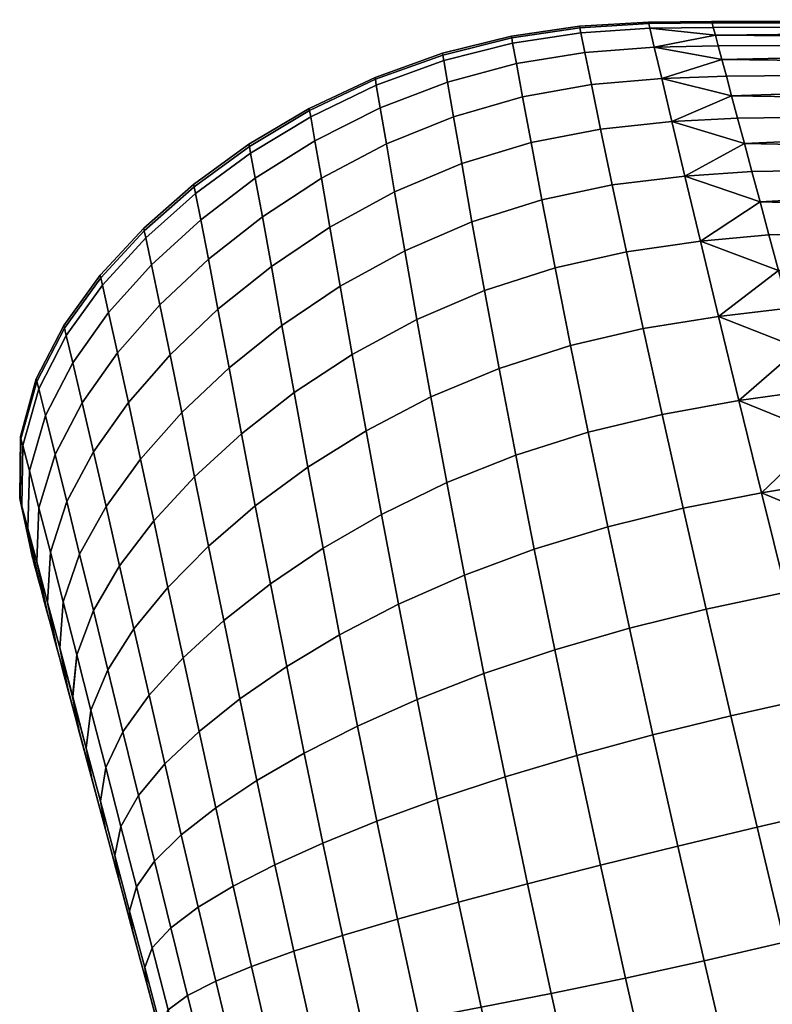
# Model space of a CAD drawing. Extents: x -120 to 2831, y -92 to 75.
# Tile 19 of 256: x 18 to 31, y -48 to -30. Entities that reach past the tile are written whole.
import ezdxf

# ---------------------------------------------------------------- set-up
doc = ezdxf.new("R2010")
doc.units = 0
doc.layers.add('GLASS', color=18, linetype='CONTINUOUS')

msp = doc.modelspace()

# ---------------------------------------------------------------- meshes
at = {"layer": 'GLASS'}
mesh = msp.add_polyface(dxfattribs=at)
corners = [(46.412, -30.836, 16.309), (46.444, -31.547, 14.218), (45, -31.58, 14.218), (45, -30.869, 16.309), (46.376, -30.06, 20.478), (46.389, -30.344, 18.406), (45, -30.376, 18.406), (45, -30.091, 20.478), (46.376, -30.06, 24.522), (46.372, -29.969, 22.5), (45, -30, 22.5), (45, -30.091, 24.522), (46.412, -30.836, 28.691), (46.389, -30.344, 26.594), (45, -30.376, 26.594), (45, -30.869, 28.691), (46.444, -31.547, 30.782), (45, -31.58, 30.782), (45, -38.318, 5.032), (32.167, -37.534, 5.699), (45, -36.59, 6.59), (31.745, -35.96, 7.247), (45, -35.032, 8.318), (45, -33.668, 10.188), (31.03, -33.291, 10.784), (45, -32.514, 12.166), (30.745, -32.226, 12.742), (45, -31.58, 14.218), (31.365, -34.54, 8.946), (45, -30.869, 16.309), (30.335, -30.697, 16.942), (45, -30.376, 18.406), (30.216, -30.252, 19.141), (45, -30.091, 20.478), (45, -30, 22.5), (30.156, -30.028, 23.624), (45, -30.091, 24.522), (30.216, -30.252, 25.859), (45, -30.376, 26.594), (30.156, -30.028, 21.377), (45, -30.869, 28.691), (30.512, -31.358, 30.198), (45, -31.58, 30.782), (30.745, -32.226, 32.258), (45, -32.514, 32.834), (45, -33.668, 34.812), (31.365, -34.54, 36.054), (45, -35.032, 36.682), (31.745, -35.96, 37.754), (45, -36.59, 38.41), (31.03, -33.291, 34.216), (30.335, -30.697, 28.058), (30.512, -31.358, 14.802), (31.951, -36.728, 6.453), (31.55, -35.23, 36.922), (31.55, -35.23, 8.078), (31.192, -33.893, 35.151), (31.192, -33.893, 9.849), (31.951, -36.728, 38.547), (30.268, -30.447, 18.036), (30.178, -30.112, 20.256), (30.148, -30, 22.5), (30.417, -31.001, 29.137), (30.178, -30.112, 24.744), (32.167, -37.534, 39.301)]
mesh.append_faces([[corners[k] for k in face] for face in [(0, 1, 2, 3), (4, 5, 6, 7), (5, 0, 3, 6), (8, 9, 10, 11), (12, 13, 14, 15), (13, 8, 11, 14), (16, 12, 15, 17), (9, 4, 7, 10), (18, 19, 20, 20), (20, 21, 22, 22), (23, 24, 25, 25), (25, 26, 27, 27), (28, 23, 22, 22), (29, 30, 31, 31), (31, 32, 33, 33), (34, 35, 36, 36), (36, 37, 38, 38), (39, 34, 33, 33), (40, 41, 42, 42), (42, 43, 44, 44), (45, 46, 47, 47), (47, 48, 49, 49), (50, 45, 44, 44), (51, 40, 38, 38), (52, 29, 27, 27), (53, 21, 20, 20), (53, 20, 19, 19), (54, 48, 47, 47), (28, 22, 55, 55), (54, 47, 46, 46), (56, 46, 45, 45), (23, 28, 57, 57), (55, 22, 21, 21), (48, 58, 49, 49), (30, 59, 31, 31), (59, 32, 31, 31), (32, 60, 33, 33), (39, 61, 34, 34), (51, 62, 40, 40), (56, 45, 50, 50), (63, 37, 36, 36), (57, 24, 23, 23), (64, 49, 58, 58)]])
mesh = msp.add_polyface(dxfattribs=at)
corners = [(27.744, -30.117, 21.348), (27.738, -30.086, 22.5), (28.996, -30.011, 22.5), (29.003, -30.039, 21.362), (26.503, -30.299, 21.34), (26.497, -30.268, 22.5), (25.246, -30.613, 21.338), (25.24, -30.579, 22.5), (27.762, -30.207, 20.2), (29.023, -30.126, 20.226), (26.52, -30.394, 20.184), (25.264, -30.713, 20.182), (27.835, -30.564, 17.928), (29.103, -30.471, 17.977), (26.588, -30.767, 17.903), (25.331, -31.106, 17.908), (27.955, -31.152, 15.71), (29.237, -31.04, 15.778), (26.701, -31.376, 15.684), (25.441, -31.739, 15.709), (28.123, -31.962, 13.57), (29.422, -31.827, 13.652), (27.955, -31.152, 29.291), (28.123, -31.962, 31.43), (29.422, -31.827, 31.349), (29.237, -31.04, 29.222), (27.835, -30.564, 27.072), (29.103, -30.471, 27.022), (26.588, -30.767, 27.097), (26.701, -31.376, 29.316), (25.331, -31.106, 27.092), (25.441, -31.739, 29.291), (27.762, -30.207, 24.8), (29.023, -30.126, 24.774), (26.52, -30.394, 24.816), (25.264, -30.713, 24.818), (27.744, -30.117, 23.652), (29.003, -30.039, 23.639), (26.503, -30.299, 23.66), (25.246, -30.613, 23.662), (27.738, -30.086, 22.5), (28.996, -30.011, 22.5), (26.497, -30.268, 22.5), (25.24, -30.579, 22.5), (30.148, -30, 22.5), (30.156, -30.028, 21.377), (30.178, -30.112, 20.256), (30.216, -30.252, 19.141), (30.268, -30.447, 18.036), (30.335, -30.697, 16.942), (30.417, -31.001, 15.863), (30.512, -31.358, 14.802), (30.335, -30.697, 28.058), (30.417, -31.001, 29.137), (30.268, -30.447, 26.964), (30.178, -30.112, 24.744), (30.216, -30.252, 25.859), (30.156, -30.028, 23.624), (30.148, -30, 22.5)]
mesh.append_faces([[corners[k] for k in face] for face in [(0, 1, 2, 3), (4, 5, 1, 0), (6, 7, 5, 4), (8, 0, 3, 9), (10, 4, 0, 8), (11, 6, 4, 10), (12, 8, 9, 13), (14, 10, 8, 12), (15, 11, 10, 14), (16, 12, 13, 17), (18, 14, 12, 16), (19, 15, 14, 18), (20, 16, 17, 21), (22, 23, 24, 25), (26, 22, 25, 27), (28, 29, 22, 26), (30, 31, 29, 28), (32, 26, 27, 33), (34, 28, 26, 32), (35, 30, 28, 34), (36, 32, 33, 37), (38, 34, 32, 36), (39, 35, 34, 38), (40, 36, 37, 41), (42, 38, 36, 40), (43, 39, 38, 42), (44, 45, 3, 2), (9, 46, 47, 47), (13, 47, 48, 48), (45, 46, 9, 3), (17, 49, 50, 50), (13, 48, 49, 49), (13, 9, 47, 47), (17, 13, 49, 49), (17, 51, 21, 21), (52, 25, 53, 53), (54, 27, 52, 52), (55, 33, 56, 56), (55, 57, 37, 33), (56, 27, 54, 54), (57, 58, 41, 37), (33, 27, 56, 56), (27, 25, 52, 52)]])
mesh = msp.add_polyface(dxfattribs=at)
corners = [(30.156, -30.028, 23.624), (45, -30, 22.5), (30.148, -30, 22.5), (45, -32.514, 12.166), (31.03, -33.291, 10.784), (30.881, -32.735, 11.749), (30.745, -32.226, 12.742), (45, -31.58, 14.218), (30.622, -31.767, 13.761), (30.512, -31.358, 14.802), (45, -30.869, 16.309), (30.417, -31.001, 15.863), (45, -30.091, 20.478), (30.178, -30.112, 20.256), (30.156, -30.028, 21.377), (30.335, -30.697, 16.942), (30.622, -31.767, 31.24), (45, -31.58, 30.782), (30.512, -31.358, 30.198), (30.745, -32.226, 32.258), (45, -30.869, 28.691), (30.417, -31.001, 29.137), (30.881, -32.735, 33.251), (45, -32.514, 32.834), (31.03, -33.291, 34.216), (30.268, -30.447, 26.964), (45, -30.376, 26.594), (30.216, -30.252, 25.859), (30.335, -30.697, 28.058), (30.178, -30.112, 24.744), (45, -30.091, 24.522), (29.422, -31.827, 13.652), (30.512, -31.358, 14.802), (30.622, -31.767, 13.761), (30.745, -32.226, 12.742), (29.237, -31.04, 15.778), (30.417, -31.001, 15.863), (29.658, -32.821, 11.62), (30.881, -32.735, 11.749), (31.03, -33.291, 10.784), (29.943, -34.01, 9.704), (31.192, -33.893, 9.849), (31.365, -34.54, 8.946), (30.273, -35.38, 7.923), (31.55, -35.23, 8.078), (30.646, -36.915, 6.293), (31.745, -35.96, 7.247), (31.951, -36.728, 6.453), (32.167, -37.534, 5.699), (31.951, -36.728, 38.547), (30.646, -36.915, 38.707), (32.167, -37.534, 39.301), (31.55, -35.23, 36.922), (30.273, -35.381, 37.077), (31.745, -35.96, 37.754), (31.365, -34.54, 36.054), (31.192, -33.893, 35.151), (31.03, -33.291, 34.216), (29.943, -34.01, 35.296), (30.881, -32.735, 33.251), (29.658, -32.821, 33.38), (30.622, -31.767, 31.24), (29.422, -31.827, 31.349), (30.745, -32.226, 32.258), (30.512, -31.358, 30.198), (30.417, -31.001, 29.137), (29.237, -31.04, 29.222)]
mesh.append_faces([[corners[k] for k in face] for face in [(0, 1, 2, 2), (3, 4, 5, 5), (3, 5, 6, 6), (7, 8, 9, 9), (8, 7, 6, 6), (10, 9, 11, 11), (12, 13, 14, 14), (15, 10, 11, 11), (16, 17, 18, 18), (19, 17, 16, 16), (18, 20, 21, 21), (22, 23, 19, 19), (23, 22, 24, 24), (25, 26, 27, 27), (26, 25, 28, 28), (29, 30, 0, 0), (31, 32, 33, 33), (31, 33, 34, 34), (35, 36, 32, 32), (37, 38, 39, 39), (40, 41, 42, 42), (43, 42, 44, 44), (40, 39, 41, 41), (45, 46, 47, 47), (45, 47, 48, 48), (43, 44, 46, 46), (37, 34, 38, 38), (43, 40, 42, 42), (45, 43, 46, 46), (49, 50, 51, 51), (52, 53, 54, 54), (55, 53, 52, 52), (54, 50, 49, 49), (56, 57, 58, 58), (55, 56, 58, 58), (59, 60, 57, 57), (61, 62, 63, 63), (64, 62, 61, 61), (63, 60, 59, 59), (65, 66, 64, 64), (55, 58, 53, 53), (60, 58, 57, 57), (53, 50, 54, 54)]])
mesh = msp.add_polyface(dxfattribs=at)
corners = [(24.017, -31.056, 21.344), (24.011, -31.02, 22.5), (25.24, -30.579, 22.5), (25.246, -30.613, 21.338), (22.818, -31.626, 21.358), (22.811, -31.588, 22.5), (21.72, -32.282, 21.381), (21.712, -32.241, 22.5), (24.035, -31.162, 20.196), (25.264, -30.713, 20.182), (22.838, -31.74, 20.226), (21.743, -32.402, 20.273), (24.106, -31.576, 17.947), (25.331, -31.106, 17.908), (22.916, -32.176, 18.023), (21.828, -32.859, 18.13), (23.035, -32.858, 15.929), (24.218, -32.234, 15.79), (21.957, -33.563, 16.117), (23.19, -33.75, 13.962), (24.368, -33.109, 13.744), (22.121, -34.467, 14.244), (21.148, -35.25, 14.589), (20.973, -34.338, 16.352), (23.377, -34.828, 12.126), (24.553, -34.181, 11.82), (22.315, -35.543, 12.513), (21.35, -36.317, 12.974), (23.597, -36.071, 10.43), (24.774, -35.433, 10.032), (22.537, -36.769, 10.923), (21.577, -37.518, 11.503), (23.847, -37.464, 8.881), (25.03, -36.848, 8.391), (23.597, -36.071, 34.57), (23.847, -37.464, 36.12), (25.03, -36.848, 36.609), (24.774, -35.433, 34.968), (23.377, -34.828, 32.874), (24.553, -34.181, 33.18), (22.315, -35.543, 32.487), (22.537, -36.769, 34.077), (21.35, -36.317, 32.026), (21.577, -37.518, 33.497), (23.19, -33.75, 31.038), (24.368, -33.109, 31.256), (22.121, -34.467, 30.756), (21.148, -35.25, 30.412), (23.035, -32.858, 29.071), (24.218, -32.234, 29.21), (21.957, -33.563, 28.883), (20.973, -34.338, 28.648), (22.916, -32.176, 26.977), (24.106, -31.576, 27.053), (21.828, -32.859, 26.87), (20.833, -33.618, 26.729), (24.035, -31.162, 24.804), (25.331, -31.106, 27.092), (25.264, -30.713, 24.818), (22.838, -31.74, 24.774), (21.743, -32.402, 24.727), (24.017, -31.056, 23.656), (25.246, -30.613, 23.662), (22.818, -31.626, 23.642), (21.72, -32.282, 23.619), (24.011, -31.02, 22.5), (25.24, -30.579, 22.5), (22.811, -31.588, 22.5), (21.712, -32.241, 22.5)]
mesh.append_faces([[corners[k] for k in face] for face in [(0, 1, 2, 3), (4, 5, 1, 0), (6, 7, 5, 4), (8, 0, 3, 9), (10, 4, 0, 8), (11, 6, 4, 10), (12, 8, 9, 13), (14, 10, 8, 12), (15, 11, 10, 14), (16, 14, 12, 17), (18, 15, 14, 16), (19, 16, 17, 20), (21, 18, 16, 19), (22, 23, 18, 21), (24, 19, 20, 25), (26, 21, 19, 24), (27, 22, 21, 26), (28, 24, 25, 29), (30, 26, 24, 28), (31, 27, 26, 30), (32, 28, 29, 33), (34, 35, 36, 37), (38, 34, 37, 39), (40, 41, 34, 38), (42, 43, 41, 40), (44, 38, 39, 45), (46, 40, 38, 44), (47, 42, 40, 46), (48, 44, 45, 49), (50, 46, 44, 48), (51, 47, 46, 50), (52, 48, 49, 53), (54, 50, 48, 52), (55, 51, 50, 54), (56, 53, 57, 58), (59, 52, 53, 56), (60, 54, 52, 59), (61, 56, 58, 62), (63, 59, 56, 61), (64, 60, 59, 63), (65, 61, 62, 66), (67, 63, 61, 65), (68, 64, 63, 67)]])
mesh = msp.add_polyface(dxfattribs=at)
corners = [(24.218, -32.234, 15.79), (24.106, -31.576, 17.947), (25.331, -31.106, 17.908), (25.441, -31.739, 15.709), (26.856, -32.209, 13.551), (26.701, -31.376, 15.684), (27.955, -31.152, 15.71), (28.123, -31.962, 13.57), (25.591, -32.593, 13.607), (24.368, -33.109, 13.744), (28.337, -32.983, 11.53), (29.422, -31.827, 13.652), (29.658, -32.821, 11.62), (27.055, -33.252, 11.524), (25.779, -33.654, 11.62), (24.553, -34.181, 11.82), (28.596, -34.201, 9.61), (29.943, -34.01, 9.704), (27.295, -34.491, 9.623), (26.007, -34.904, 9.762), (24.774, -35.433, 10.032), (28.899, -35.601, 7.831), (30.273, -35.38, 7.923), (27.577, -35.909, 7.866), (26.273, -36.328, 8.052), (25.03, -36.848, 8.391), (29.244, -37.167, 6.208), (30.646, -36.915, 6.293), (27.898, -37.49, 6.268), (26.576, -37.908, 6.502), (25.32, -38.408, 6.91), (28.9, -35.601, 37.17), (29.244, -37.167, 38.792), (30.646, -36.915, 38.707), (30.273, -35.381, 37.077), (27.577, -35.909, 37.135), (27.898, -37.49, 38.732), (26.273, -36.328, 36.948), (26.576, -37.908, 38.498), (28.596, -34.201, 35.39), (29.943, -34.01, 35.296), (27.295, -34.491, 35.377), (26.007, -34.904, 35.238), (24.774, -35.433, 34.968), (25.03, -36.848, 36.609), (28.337, -32.983, 33.47), (29.658, -32.821, 33.38), (27.055, -33.252, 33.476), (25.779, -33.654, 33.38), (24.553, -34.181, 33.18), (28.123, -31.962, 31.43), (29.422, -31.827, 31.349), (26.856, -32.209, 31.449), (25.591, -32.594, 31.393), (24.368, -33.109, 31.256), (26.701, -31.376, 29.316), (27.955, -31.152, 29.291), (25.441, -31.739, 29.291), (24.218, -32.234, 29.21), (24.106, -31.576, 27.053), (25.331, -31.106, 27.092), (30.745, -32.226, 12.742), (31.03, -33.291, 10.784), (30.745, -32.226, 32.258), (30.512, -31.358, 30.198), (29.237, -31.04, 29.222)]
mesh.append_faces([[corners[k] for k in face] for face in [(0, 1, 2, 3), (4, 5, 6, 7), (8, 3, 5, 4), (9, 0, 3, 8), (10, 7, 11, 12), (13, 4, 7, 10), (14, 8, 4, 13), (15, 9, 8, 14), (16, 10, 12, 17), (18, 13, 10, 16), (19, 14, 13, 18), (20, 15, 14, 19), (21, 16, 17, 22), (23, 18, 16, 21), (24, 19, 18, 23), (25, 20, 19, 24), (26, 21, 22, 27), (28, 23, 21, 26), (29, 24, 23, 28), (30, 25, 24, 29), (31, 32, 33, 34), (35, 36, 32, 31), (37, 38, 36, 35), (39, 31, 34, 40), (41, 35, 31, 39), (42, 37, 35, 41), (43, 44, 37, 42), (45, 39, 40, 46), (47, 41, 39, 45), (48, 42, 41, 47), (49, 43, 42, 48), (50, 45, 46, 51), (52, 47, 45, 50), (53, 48, 47, 52), (54, 49, 48, 53), (55, 52, 50, 56), (57, 53, 52, 55), (58, 54, 53, 57), (59, 58, 57, 60), (12, 11, 61, 61), (12, 62, 17, 17), (63, 51, 46, 46), (64, 65, 51, 51)]])
mesh = msp.add_polyface(dxfattribs=at)
corners = [(20.712, -33.015, 21.411), (20.704, -32.972, 22.5), (21.712, -32.241, 22.5), (21.72, -32.282, 21.381), (19.805, -33.816, 21.451), (19.796, -33.771, 22.5), (19.011, -34.675, 21.5), (19, -34.63, 22.5), (18.348, -35.592, 21.56), (18.337, -35.546, 22.5), (17.847, -36.565, 21.636), (17.836, -36.52, 22.5), (20.738, -33.141, 20.336), (21.743, -32.402, 20.273), (19.833, -33.946, 20.417), (19.041, -34.809, 20.516), (18.38, -35.727, 20.638), (17.881, -36.697, 20.789), (20.833, -33.618, 18.271), (21.828, -32.859, 18.13), (19.937, -34.437, 18.444), (19.154, -35.309, 18.652), (18.499, -36.227, 18.902), (18.003, -37.187, 19.201), (20.973, -34.338, 16.352), (21.957, -33.563, 16.117), (20.09, -35.17, 16.634), (19.317, -36.046, 16.963), (18.671, -36.958, 17.346), (20.276, -36.082, 14.991), (21.148, -35.25, 14.589), (19.514, -36.951, 15.45), (20.488, -37.134, 13.503), (21.35, -36.317, 12.974), (20.276, -36.082, 30.009), (20.488, -37.134, 31.497), (21.35, -36.317, 32.026), (21.148, -35.25, 30.412), (20.09, -35.17, 28.367), (20.973, -34.338, 28.648), (19.317, -36.046, 28.037), (19.514, -36.951, 29.55), (19.937, -34.437, 26.556), (20.833, -33.618, 26.729), (19.154, -35.309, 26.348), (18.499, -36.227, 26.098), (18.671, -36.958, 27.654), (20.738, -33.141, 24.664), (21.828, -32.859, 26.87), (21.743, -32.402, 24.727), (19.833, -33.946, 24.583), (19.041, -34.809, 24.484), (18.38, -35.727, 24.361), (17.881, -36.697, 24.211), (18.003, -37.187, 25.799), (20.712, -33.015, 23.589), (21.72, -32.282, 23.619), (19.805, -33.816, 23.549), (19.011, -34.675, 23.5), (18.348, -35.592, 23.44), (17.847, -36.565, 23.365), (20.704, -32.972, 22.5), (21.712, -32.241, 22.5), (19.796, -33.771, 22.5), (19, -34.63, 22.5), (18.337, -35.546, 22.5), (17.836, -36.52, 22.5)]
mesh.append_faces([[corners[k] for k in face] for face in [(0, 1, 2, 3), (4, 5, 1, 0), (6, 7, 5, 4), (8, 9, 7, 6), (10, 11, 9, 8), (12, 0, 3, 13), (14, 4, 0, 12), (15, 6, 4, 14), (16, 8, 6, 15), (17, 10, 8, 16), (18, 12, 13, 19), (20, 14, 12, 18), (21, 15, 14, 20), (22, 16, 15, 21), (23, 17, 16, 22), (24, 18, 19, 25), (26, 20, 18, 24), (27, 21, 20, 26), (28, 22, 21, 27), (29, 26, 24, 30), (31, 27, 26, 29), (32, 29, 30, 33), (34, 35, 36, 37), (38, 34, 37, 39), (40, 41, 34, 38), (42, 38, 39, 43), (44, 40, 38, 42), (45, 46, 40, 44), (47, 43, 48, 49), (50, 42, 43, 47), (51, 44, 42, 50), (52, 45, 44, 51), (53, 54, 45, 52), (55, 47, 49, 56), (57, 50, 47, 55), (58, 51, 50, 57), (59, 52, 51, 58), (60, 53, 52, 59), (61, 55, 56, 62), (63, 57, 55, 61), (64, 58, 57, 63), (65, 59, 58, 64), (66, 60, 59, 65)]])
mesh = msp.add_polyface(dxfattribs=at)
corners = [(18.878, -37.846, 15.971), (18.671, -36.958, 17.346), (19.317, -36.046, 16.963), (19.514, -36.951, 15.45), (18.391, -38.757, 16.562), (18.18, -37.899, 17.793), (19.736, -37.981, 14.096), (20.276, -36.082, 14.991), (20.488, -37.134, 13.503), (19.108, -38.845, 14.756), (18.626, -39.715, 15.487), (20.722, -38.303, 12.159), (21.35, -36.317, 12.974), (21.577, -37.518, 11.503), (19.977, -39.11, 12.885), (19.355, -39.928, 13.679), (18.876, -40.744, 14.545), (18.573, -41.548, 15.499), (18.325, -40.583, 16.311), (22.786, -38.129, 9.479), (22.537, -36.769, 10.923), (23.597, -36.071, 10.43), (23.847, -37.464, 8.881), (21.829, -38.836, 10.174), (20.977, -39.571, 10.952), (20.236, -40.322, 11.805), (19.617, -41.078, 12.727), (24.128, -38.989, 7.487), (25.03, -36.848, 8.391), (25.32, -38.408, 6.91), (23.063, -39.606, 8.184), (22.103, -40.256, 8.988), (21.252, -40.925, 9.88), (20.512, -41.605, 10.85), (23.366, -41.186, 7.045), (24.44, -40.629, 6.257), (22.401, -41.763, 7.947), (23.063, -39.606, 36.816), (23.366, -41.186, 37.955), (24.44, -40.629, 38.743), (24.128, -38.989, 37.513), (23.847, -37.464, 36.12), (25.32, -38.408, 38.09), (25.03, -36.848, 36.609), (22.786, -38.129, 35.522), (21.829, -38.836, 34.826), (22.103, -40.256, 36.012), (20.977, -39.571, 34.048), (21.252, -40.925, 35.12), (20.236, -40.322, 33.195), (20.512, -41.605, 34.15), (22.537, -36.769, 34.077), (23.597, -36.071, 34.57), (21.577, -37.518, 33.497), (20.722, -38.303, 32.841), (19.977, -39.11, 32.115), (19.355, -39.928, 31.321), (19.617, -41.078, 32.273), (20.488, -37.134, 31.497), (21.35, -36.317, 32.026), (19.736, -37.981, 30.904), (19.108, -38.845, 30.244), (18.626, -39.715, 29.513), (18.876, -40.744, 30.455), (18.325, -40.583, 28.689), (18.573, -41.548, 29.501), (19.514, -36.951, 29.55), (20.276, -36.082, 30.009), (18.878, -37.846, 29.029), (18.391, -38.757, 28.438), (18.671, -36.958, 27.654), (19.317, -36.046, 28.037), (18.18, -37.899, 27.208)]
mesh.append_faces([[corners[k] for k in face] for face in [(0, 1, 2, 3), (4, 5, 1, 0), (6, 3, 7, 8), (9, 0, 3, 6), (10, 4, 0, 9), (11, 8, 12, 13), (14, 6, 8, 11), (15, 9, 6, 14), (16, 10, 9, 15), (17, 18, 10, 16), (19, 20, 21, 22), (23, 13, 20, 19), (24, 11, 13, 23), (25, 14, 11, 24), (26, 15, 14, 25), (27, 22, 28, 29), (30, 19, 22, 27), (31, 23, 19, 30), (32, 24, 23, 31), (33, 25, 24, 32), (34, 30, 27, 35), (36, 31, 30, 34), (37, 38, 39, 40), (41, 40, 42, 43), (44, 37, 40, 41), (45, 46, 37, 44), (47, 48, 46, 45), (49, 50, 48, 47), (51, 44, 41, 52), (53, 45, 44, 51), (54, 47, 45, 53), (55, 49, 47, 54), (56, 57, 49, 55), (58, 54, 53, 59), (60, 55, 54, 58), (61, 56, 55, 60), (62, 63, 56, 61), (64, 65, 63, 62), (66, 60, 58, 67), (68, 61, 60, 66), (69, 62, 61, 68), (70, 68, 66, 71), (72, 69, 68, 70)]])
mesh = msp.add_polyface(dxfattribs=at)
corners = [(17.801, -39.901, 21.48), (17.777, -39.81, 23.014), (17.777, -39.81, 21.986), (17.893, -40.245, 20.516), (17.801, -39.901, 23.52), (18.033, -40.766, 19.641), (17.893, -40.245, 24.484), (17.769, -39.78, 22.5), (18.033, -40.766, 25.359), (17.556, -37.61, 21.731), (17.545, -37.567, 22.5), (17.836, -36.52, 22.5), (17.847, -36.565, 21.636), (17.543, -38.728, 21.852), (17.533, -38.69, 22.5), (17.588, -37.734, 20.977), (17.881, -36.697, 20.789), (17.573, -38.838, 21.216), (17.709, -38.196, 19.568), (18.003, -37.187, 19.201), (17.682, -39.249, 20.022), (18.18, -37.899, 17.793), (18.499, -36.227, 18.902), (18.671, -36.958, 17.346), (17.883, -38.869, 18.324), (17.844, -39.856, 18.962), (18.093, -39.681, 17.245), (18.391, -38.757, 16.562), (18.041, -40.596, 18.04), (18.325, -40.583, 16.311), (18.626, -39.715, 15.487), (18.262, -41.425, 17.241), (18.093, -39.681, 27.755), (18.325, -40.583, 28.689), (18.626, -39.715, 29.513), (18.391, -38.757, 28.438), (18.041, -40.596, 26.96), (18.262, -41.425, 27.759), (17.883, -38.869, 26.676), (18.18, -37.899, 27.208), (17.844, -39.856, 26.038), (18.003, -37.187, 25.799), (18.671, -36.958, 27.654), (18.499, -36.227, 26.098), (17.709, -38.196, 25.432), (17.682, -39.249, 24.978), (17.588, -37.734, 24.023), (17.881, -36.697, 24.211), (17.573, -38.838, 23.784), (17.556, -37.61, 23.269), (17.847, -36.565, 23.365), (17.543, -38.728, 23.148), (17.545, -37.567, 22.5), (17.836, -36.52, 22.5), (17.533, -38.69, 22.5), (17.777, -39.81, 21.986), (17.769, -39.78, 22.5), (17.893, -40.245, 20.516), (17.801, -39.901, 21.48), (18.033, -40.766, 19.641), (18.208, -41.418, 18.864), (17.893, -40.245, 24.484), (18.033, -40.766, 25.359), (17.777, -39.81, 23.014), (17.801, -39.901, 23.52), (17.769, -39.78, 22.5), (18.208, -41.418, 26.136)]
mesh.append_faces([[corners[k] for k in face] for face in [(0, 1, 2, 2), (3, 4, 0, 0), (3, 5, 6, 6), (1, 7, 2, 2), (4, 1, 0, 0), (3, 6, 4, 4), (6, 5, 8, 8), (9, 10, 11, 12), (13, 14, 10, 9), (15, 9, 12, 16), (17, 13, 9, 15), (18, 15, 16, 19), (20, 17, 15, 18), (21, 19, 22, 23), (24, 18, 19, 21), (25, 20, 18, 24), (26, 24, 21, 27), (28, 25, 24, 26), (29, 26, 27, 30), (31, 28, 26, 29), (32, 33, 34, 35), (36, 37, 33, 32), (38, 32, 35, 39), (40, 36, 32, 38), (41, 39, 42, 43), (44, 38, 39, 41), (45, 40, 38, 44), (46, 44, 41, 47), (48, 45, 44, 46), (49, 46, 47, 50), (51, 48, 46, 49), (52, 49, 50, 53), (54, 51, 49, 52), (13, 55, 56, 14), (20, 57, 58, 17), (25, 59, 57, 20), (17, 58, 55, 13), (28, 60, 59, 25), (45, 61, 62, 40), (51, 63, 64, 48), (54, 65, 63, 51), (48, 64, 61, 45), (40, 62, 66, 36)]])
mesh = msp.add_polyface(dxfattribs=at)
corners = [(29.628, -38.879, 4.757), (29.244, -37.167, 6.208), (30.646, -36.915, 6.293), (31.058, -38.598, 4.829), (28.257, -39.215, 4.846), (27.898, -37.49, 6.268), (26.914, -39.624, 5.126), (26.576, -37.908, 6.502), (25.643, -40.096, 5.599), (25.32, -38.408, 6.91), (24.44, -40.629, 6.257), (24.128, -38.989, 7.487), (30.046, -40.718, 3.489), (31.505, -40.409, 3.544), (28.651, -41.062, 3.609), (27.287, -41.457, 3.936), (25.997, -41.892, 4.468), (24.779, -42.367, 5.199), (30.497, -42.664, 2.417), (31.984, -42.33, 2.448), (29.077, -43.011, 2.568), (27.69, -43.385, 2.939), (26.381, -43.776, 3.524), (25.146, -44.183, 4.319), (30.976, -44.696, 1.545), (32.489, -44.342, 1.549), (29.531, -45.041, 1.73), (30.497, -42.664, 42.583), (30.976, -44.696, 43.455), (32.489, -44.342, 43.451), (31.984, -42.33, 42.552), (29.077, -43.011, 42.432), (29.531, -45.041, 43.27), (30.046, -40.718, 41.511), (31.505, -40.409, 41.456), (28.651, -41.062, 41.391), (27.287, -41.457, 41.064), (27.69, -43.385, 42.061), (25.997, -41.892, 40.532), (26.381, -43.776, 41.475), (24.779, -42.367, 39.801), (25.146, -44.183, 40.681), (29.628, -38.879, 40.244), (31.058, -38.598, 40.171), (28.257, -39.215, 40.155), (26.914, -39.624, 39.874), (25.643, -40.096, 39.401), (24.44, -40.629, 38.743), (29.244, -37.167, 38.792), (30.646, -36.915, 38.707), (27.898, -37.49, 38.732), (26.576, -37.908, 38.498), (25.32, -38.408, 38.09), (24.128, -38.989, 37.513), (25.03, -36.848, 36.609), (26.273, -36.328, 36.948), (32.167, -37.534, 5.699), (32.392, -38.374, 4.987), (32.626, -39.246, 4.318), (32.868, -40.149, 3.693), (32.392, -38.374, 40.013), (32.626, -39.246, 40.682), (32.167, -37.534, 39.301)]
mesh.append_faces([[corners[k] for k in face] for face in [(0, 1, 2, 3), (4, 5, 1, 0), (6, 7, 5, 4), (8, 9, 7, 6), (10, 11, 9, 8), (12, 0, 3, 13), (14, 4, 0, 12), (15, 6, 4, 14), (16, 8, 6, 15), (17, 10, 8, 16), (18, 12, 13, 19), (20, 14, 12, 18), (21, 15, 14, 20), (22, 16, 15, 21), (23, 17, 16, 22), (24, 18, 19, 25), (26, 20, 18, 24), (27, 28, 29, 30), (31, 32, 28, 27), (33, 27, 30, 34), (35, 31, 27, 33), (36, 37, 31, 35), (38, 39, 37, 36), (40, 41, 39, 38), (42, 33, 34, 43), (44, 35, 33, 42), (45, 36, 35, 44), (46, 38, 36, 45), (47, 40, 38, 46), (48, 42, 43, 49), (50, 44, 42, 48), (51, 45, 44, 50), (52, 46, 45, 51), (53, 47, 46, 52), (54, 52, 51, 55), (3, 56, 57, 57), (3, 57, 58, 58), (13, 3, 58, 59), (56, 3, 2, 2), (60, 43, 61, 61), (43, 60, 62, 62), (61, 43, 34, 34), (62, 49, 43, 43)]])
mesh = msp.add_polyface(dxfattribs=at)
corners = [(19.893, -42.285, 11.89), (19.617, -41.078, 12.727), (20.236, -40.322, 11.805), (20.512, -41.605, 10.85), (21.546, -42.353, 8.942), (21.252, -40.925, 9.88), (22.103, -40.256, 8.988), (22.401, -41.763, 7.947), (20.803, -42.947, 10.017), (20.18, -43.538, 11.162), (19.697, -44.118, 12.37), (19.413, -42.955, 12.996), (23.694, -42.851, 6.067), (23.366, -41.186, 7.045), (24.44, -40.629, 6.257), (24.779, -42.367, 5.199), (22.72, -43.345, 7.054), (21.858, -43.842, 8.139), (21.108, -44.338, 9.304), (20.479, -44.83, 10.539), (19.988, -45.311, 11.835), (19.661, -45.779, 13.197), (19.378, -44.681, 13.649), (24.047, -44.585, 5.254), (25.146, -44.183, 4.319), (23.06, -44.985, 6.312), (22.187, -45.38, 7.47), (21.427, -45.77, 8.71), (20.789, -46.152, 10.019), (20.288, -46.527, 11.388), (19.948, -46.894, 12.819), (23.419, -46.67, 5.722), (24.42, -46.372, 4.608), (22.531, -46.955, 6.937), (23.06, -44.985, 38.688), (23.419, -46.67, 39.278), (24.42, -46.372, 40.392), (24.047, -44.585, 39.746), (22.187, -45.38, 37.53), (22.531, -46.956, 38.063), (23.694, -42.851, 38.933), (25.146, -44.183, 40.681), (24.779, -42.367, 39.801), (22.72, -43.345, 37.946), (21.858, -43.842, 36.861), (21.108, -44.338, 35.696), (21.427, -45.77, 36.29), (20.479, -44.83, 34.461), (20.789, -46.152, 34.98), (19.988, -45.311, 33.165), (20.288, -46.527, 33.612), (23.366, -41.186, 37.955), (24.44, -40.629, 38.743), (22.401, -41.764, 37.053), (21.546, -42.353, 36.058), (20.803, -42.947, 34.983), (20.18, -43.538, 33.838), (19.697, -44.118, 32.63), (19.378, -44.681, 31.351), (19.661, -45.779, 31.803), (22.103, -40.256, 36.012), (23.063, -39.606, 36.816), (21.252, -40.925, 35.12), (20.512, -41.605, 34.15), (19.893, -42.285, 33.11), (19.413, -42.955, 32.004), (19.617, -41.078, 32.273), (20.236, -40.322, 33.195), (19.139, -41.827, 31.282)]
mesh.append_faces([[corners[k] for k in face] for face in [(0, 1, 2, 3), (4, 5, 6, 7), (8, 3, 5, 4), (9, 0, 3, 8), (10, 11, 0, 9), (12, 13, 14, 15), (16, 7, 13, 12), (17, 4, 7, 16), (18, 8, 4, 17), (19, 9, 8, 18), (20, 10, 9, 19), (21, 22, 10, 20), (23, 12, 15, 24), (25, 16, 12, 23), (26, 17, 16, 25), (27, 18, 17, 26), (28, 19, 18, 27), (29, 20, 19, 28), (30, 21, 20, 29), (31, 25, 23, 32), (33, 26, 25, 31), (34, 35, 36, 37), (38, 39, 35, 34), (40, 37, 41, 42), (43, 34, 37, 40), (44, 38, 34, 43), (45, 46, 38, 44), (47, 48, 46, 45), (49, 50, 48, 47), (51, 40, 42, 52), (53, 43, 40, 51), (54, 44, 43, 53), (55, 45, 44, 54), (56, 47, 45, 55), (57, 49, 47, 56), (58, 59, 49, 57), (60, 53, 51, 61), (62, 54, 53, 60), (63, 55, 54, 62), (64, 56, 55, 63), (65, 57, 56, 64), (66, 64, 63, 67), (68, 65, 64, 66)]])
mesh = msp.add_polyface(dxfattribs=at)
corners = [(21.177, -52.5, 15.095), (21.344, -53.12, 15.104), (21.509, -53.739, 15.13), (21.674, -54.355, 15.174), (21.838, -54.967, 15.235), (22.001, -55.574, 15.314), (22.162, -56.173, 15.41), (22.32, -56.764, 15.523), (22.476, -57.346, 15.653), (22.629, -57.918, 15.8), (22.779, -58.477, 15.963), (22.925, -59.022, 16.142), (23.067, -59.551, 16.337), (23.204, -60.064, 16.546), (23.337, -60.559, 16.771), (23.465, -61.037, 17.01), (23.587, -61.494, 17.264), (23.702, -61.921, 17.525), (23.81, -62.326, 17.797), (23.912, -62.708, 18.081), (24.008, -63.065, 18.376), (24.097, -63.398, 18.681), (24.18, -63.706, 18.996), (24.255, -63.988, 19.32), (24.324, -64.243, 19.653), (24.384, -64.469, 19.993), (24.437, -64.667, 20.34), (24.482, -64.835, 20.691), (24.519, -64.973, 21.046), (24.548, -65.08, 21.406), (24.569, -65.158, 21.768), (24.581, -65.205, 22.133), (24.586, -65.22, 22.5), (24.581, -65.205, 22.867), (24.569, -65.158, 23.232), (24.548, -65.08, 23.594), (24.519, -64.973, 23.954), (24.482, -64.835, 24.309), (24.437, -64.667, 24.66), (24.384, -64.469, 25.007), (24.324, -64.243, 25.347), (24.255, -63.988, 25.68), (24.18, -63.706, 26.004), (24.097, -63.398, 26.319), (24.008, -63.065, 26.624), (23.912, -62.708, 26.919), (23.81, -62.326, 27.203), (23.702, -61.921, 27.475), (23.587, -61.494, 27.736), (23.465, -61.037, 27.99), (23.337, -60.559, 28.229), (23.204, -60.064, 28.454), (23.067, -59.551, 28.663), (22.925, -59.022, 28.858), (22.779, -58.477, 29.037), (22.629, -57.918, 29.2), (22.476, -57.346, 29.347), (22.32, -56.764, 29.477), (22.162, -56.173, 29.59), (22.001, -55.574, 29.686), (21.838, -54.967, 29.765), (21.674, -54.355, 29.826), (21.509, -53.739, 29.87), (21.344, -53.12, 29.896), (21.177, -52.5, 29.905), (21.011, -51.88, 29.896), (20.845, -51.261, 29.87), (20.68, -50.645, 29.826), (20.516, -50.033, 29.765), (20.354, -49.426, 29.686), (20.193, -48.827, 29.59), (20.035, -48.236, 29.477), (19.879, -47.654, 29.347), (19.725, -47.082, 29.2), (19.576, -46.523, 29.037), (19.43, -45.978, 28.858), (19.288, -45.449, 28.663), (19.151, -44.936, 28.454), (19.018, -44.441, 28.229), (18.89, -43.963, 27.99), (18.767, -43.506, 27.736), (18.653, -43.079, 27.475), (18.544, -42.674, 27.203), (18.442, -42.292, 26.919), (18.346, -41.935, 26.624), (18.257, -41.602, 26.319), (18.175, -41.294, 26.004), (18.099, -41.012, 25.68), (18.031, -40.757, 25.347), (17.97, -40.531, 25.007), (17.917, -40.333, 24.66), (17.872, -40.165, 24.309), (17.835, -40.027, 23.954), (17.806, -39.919, 23.594), (17.786, -39.842, 23.232), (17.773, -39.795, 22.867), (17.769, -39.78, 22.5), (17.773, -39.795, 22.133), (17.786, -39.842, 21.768), (17.806, -39.919, 21.406), (17.835, -40.027, 21.046), (17.872, -40.165, 20.691), (17.917, -40.333, 20.34), (17.97, -40.531, 19.993), (18.031, -40.757, 19.653), (18.099, -41.012, 19.32), (18.175, -41.294, 18.996), (18.257, -41.602, 18.681), (18.346, -41.935, 18.376), (18.442, -42.292, 18.081), (18.544, -42.674, 17.797), (18.653, -43.079, 17.525), (18.767, -43.506, 17.264), (18.89, -43.963, 17.01), (19.018, -44.441, 16.771), (19.151, -44.936, 16.546), (19.288, -45.449, 16.337), (19.43, -45.978, 16.142), (19.576, -46.523, 15.963), (19.725, -47.082, 15.8), (19.879, -47.654, 15.653), (20.035, -48.236, 15.523), (20.193, -48.827, 15.41), (20.354, -49.426, 15.314), (20.516, -50.033, 15.235), (20.68, -50.645, 15.174), (20.845, -51.261, 15.13), (21.011, -51.88, 15.104)]
mesh.append_faces([[corners[k] for k in face] for face in [(104, 87, 105, 105), (103, 88, 104, 104), (105, 87, 106, 106), (109, 108, 83, 83), (107, 85, 108, 108), (106, 86, 107, 107), (109, 82, 110, 110), (98, 97, 95, 95), (97, 96, 95, 95), (99, 98, 94, 94), (90, 102, 101, 101), (101, 100, 91, 91), (100, 99, 92, 92), (102, 89, 103, 103), (111, 110, 81, 81), (121, 120, 71, 71), (120, 119, 72, 72), (122, 121, 70, 70), (68, 125, 124, 124), (124, 123, 69, 69), (123, 122, 70, 70), (126, 125, 67, 67), (78, 114, 113, 113), (113, 112, 79, 79), (77, 115, 114, 114), (117, 74, 118, 118), (75, 117, 116, 116), (76, 116, 115, 115), (119, 118, 73, 73), (112, 111, 80, 80), (127, 126, 66, 66), (94, 98, 95, 95), (93, 99, 94, 94), (99, 93, 92, 92), (92, 91, 100, 100), (91, 90, 101, 101), (102, 90, 89, 89), (103, 89, 88, 88), (88, 87, 104, 104), (87, 86, 106, 106), (85, 107, 86, 86), (108, 85, 84, 84), (108, 84, 83, 83), (82, 109, 83, 83), (110, 82, 81, 81), (111, 81, 80, 80), (80, 79, 112, 112), (79, 78, 113, 113), (77, 114, 78, 78), (115, 77, 76, 76), (116, 76, 75, 75), (74, 117, 75, 75), (73, 118, 74, 74), (119, 73, 72, 72), (120, 72, 71, 71), (71, 70, 121, 121), (69, 123, 70, 70), (68, 124, 69, 69), (68, 67, 125, 125), (66, 126, 67, 67), (127, 66, 65, 65), (64, 0, 65, 65), (0, 127, 65, 65), (1, 0, 63, 63), (62, 2, 1, 1), (2, 61, 3, 3), (60, 5, 4, 4), (5, 59, 6, 6), (3, 61, 4, 4), (6, 57, 7, 7), (55, 9, 8, 8), (9, 54, 10, 10), (11, 10, 53, 53), (12, 52, 13, 13), (14, 13, 51, 51), (12, 11, 52, 52), (8, 7, 56, 56), (50, 15, 14, 14), (47, 17, 16, 16), (17, 46, 18, 18), (19, 18, 45, 45), (20, 44, 21, 21), (22, 21, 43, 43), (20, 19, 44, 44), (23, 22, 42, 42), (24, 40, 25, 25), (26, 25, 39, 39), (38, 27, 26, 26), (29, 28, 35, 35), (34, 30, 29, 29), (37, 28, 27, 27), (41, 24, 23, 23), (48, 16, 15, 15), (33, 31, 30, 30), (52, 51, 13, 13), (53, 52, 11, 11), (54, 53, 10, 10), (15, 49, 48, 48), (15, 50, 49, 49), (51, 50, 14, 14), (9, 55, 54, 54), (5, 60, 59, 59), (4, 61, 60, 60), (2, 62, 61, 61), (7, 57, 56, 56), (57, 6, 58, 58), (6, 59, 58, 58), (55, 8, 56, 56), (1, 63, 62, 62), (28, 37, 36, 36), (27, 38, 37, 37), (26, 39, 38, 38), (30, 34, 33, 33), (34, 29, 35, 35), (28, 36, 35, 35), (39, 25, 40, 40), (44, 19, 45, 45), (45, 18, 46, 46), (46, 17, 47, 47), (41, 23, 42, 42), (43, 42, 22, 22), (43, 21, 44, 44), (41, 40, 24, 24), (16, 48, 47, 47), (32, 31, 33, 33), (64, 63, 0, 0)]])
mesh = msp.add_polyface(dxfattribs=at)
corners = [(18.033, -40.766, 19.641), (18.208, -41.418, 18.864), (18.033, -40.766, 25.359), (18.408, -42.164, 18.184), (18.408, -42.164, 26.816), (18.626, -42.977, 17.591), (18.856, -43.839, 17.077), (18.626, -42.977, 27.409), (19.345, -45.662, 16.256), (19.345, -45.662, 28.744), (19.097, -44.737, 16.634), (18.856, -43.839, 27.923), (18.208, -41.418, 26.136), (19.097, -44.737, 28.366), (18.498, -42.316, 16.549), (18.262, -41.425, 17.241), (18.325, -40.583, 16.311), (18.573, -41.548, 15.499), (19.139, -41.827, 13.718), (18.876, -40.744, 14.545), (19.355, -39.928, 13.679), (19.617, -41.078, 12.727), (18.833, -42.56, 14.792), (18.747, -43.25, 15.95), (19.413, -42.955, 12.996), (19.893, -42.285, 11.89), (19.102, -43.607, 14.178), (19.005, -44.218, 15.433), (19.378, -44.681, 13.649), (19.697, -44.118, 12.37), (19.269, -45.211, 14.988), (19.538, -46.223, 14.611), (19.661, -45.779, 13.197), (19.269, -45.211, 30.012), (19.538, -46.223, 30.389), (19.661, -45.779, 31.803), (19.378, -44.681, 31.351), (19.102, -43.607, 30.822), (19.697, -44.118, 32.63), (19.413, -42.955, 32.004), (19.005, -44.218, 29.567), (18.833, -42.56, 30.208), (19.139, -41.827, 31.282), (18.747, -43.25, 29.05), (18.876, -40.744, 30.455), (19.617, -41.078, 32.273), (19.355, -39.928, 31.321), (18.573, -41.548, 29.501), (18.499, -42.316, 28.451), (18.262, -41.425, 27.759), (18.325, -40.583, 28.689), (18.408, -42.164, 18.184), (18.208, -41.418, 18.864), (18.041, -40.596, 18.04), (18.856, -43.839, 17.077), (18.626, -42.977, 17.591), (19.097, -44.737, 16.634), (19.598, -46.607, 15.937), (19.345, -45.662, 16.256), (19.345, -45.662, 28.744), (19.598, -46.607, 29.063), (19.097, -44.737, 28.366), (18.626, -42.977, 27.409), (18.856, -43.839, 27.923), (18.408, -42.164, 26.816), (18.041, -40.596, 26.96), (18.208, -41.418, 26.136)]
mesh.append_faces([[corners[k] for k in face] for face in [(0, 1, 2, 2), (1, 3, 4, 4), (3, 5, 4, 4), (6, 7, 5, 5), (8, 9, 10, 10), (11, 6, 10, 10), (2, 1, 12, 12), (1, 4, 12, 12), (5, 7, 4, 4), (7, 6, 11, 11), (11, 10, 13, 13), (9, 13, 10, 10), (14, 15, 16, 17), (18, 19, 20, 21), (22, 17, 19, 18), (23, 14, 17, 22), (24, 18, 21, 25), (26, 22, 18, 24), (27, 23, 22, 26), (28, 26, 24, 29), (30, 27, 26, 28), (31, 30, 28, 32), (33, 34, 35, 36), (37, 36, 38, 39), (40, 33, 36, 37), (41, 37, 39, 42), (43, 40, 37, 41), (44, 42, 45, 46), (47, 41, 42, 44), (48, 43, 41, 47), (49, 48, 47, 50), (15, 51, 52, 53), (23, 54, 55, 14), (27, 56, 54, 23), (14, 55, 51, 15), (31, 57, 58, 30), (30, 58, 56, 27), (33, 59, 60, 34), (40, 61, 59, 33), (48, 62, 63, 43), (43, 63, 61, 40), (64, 49, 65, 66), (62, 48, 49, 64)]])
mesh = msp.add_polyface(dxfattribs=at)
corners = [(28.12, -45.388, 2.141), (27.69, -43.385, 2.939), (29.077, -43.011, 2.568), (29.531, -45.041, 1.73), (26.79, -45.727, 2.773), (26.381, -43.776, 3.524), (25.536, -46.06, 3.619), (25.146, -44.183, 4.319), (24.42, -46.372, 4.608), (24.047, -44.585, 5.254), (31.477, -46.793, 0.882), (30.976, -44.696, 1.545), (32.489, -44.342, 1.549), (33.016, -46.423, 0.854), (30.009, -47.131, 1.099), (28.575, -47.444, 1.546), (27.223, -47.725, 2.216), (25.949, -47.977, 3.102), (24.814, -48.194, 4.13), (30.507, -49.258, 0.678), (31.998, -48.934, 0.428), (29.051, -49.534, 1.155), (27.676, -49.752, 1.854), (26.379, -49.919, 2.767), (25.223, -50.036, 3.82), (31.021, -51.404, 0.466), (32.533, -51.098, 0.185), (29.542, -51.636, 0.968), (28.145, -51.787, 1.686), (26.825, -51.866, 2.613), (25.647, -51.883, 3.676), (24.587, -51.853, 4.859), (24.184, -50.117, 4.997), (31.546, -53.547, 0.462), (33.078, -53.267, 0.154), (30.507, -49.258, 44.322), (31.021, -51.404, 44.534), (32.533, -51.098, 44.815), (31.998, -48.934, 44.572), (29.051, -49.534, 43.845), (29.542, -51.636, 44.032), (27.676, -49.752, 43.146), (28.145, -51.787, 43.314), (26.379, -49.919, 42.233), (26.825, -51.866, 42.387), (25.223, -50.036, 41.18), (25.647, -51.883, 41.324), (24.184, -50.117, 40.003), (24.587, -51.853, 40.141), (30.009, -47.131, 43.901), (31.477, -46.793, 44.119), (28.575, -47.445, 43.454), (27.223, -47.725, 42.784), (25.949, -47.977, 41.898), (24.814, -48.194, 40.87), (30.976, -44.696, 43.455), (33.016, -46.424, 44.146), (32.489, -44.342, 43.451), (29.531, -45.041, 43.27), (28.121, -45.388, 42.859), (26.79, -45.727, 42.227), (25.536, -46.06, 41.381), (24.42, -46.372, 40.392), (27.69, -43.385, 42.061), (29.077, -43.011, 42.432), (26.381, -43.776, 41.475), (25.146, -44.183, 40.681), (24.047, -44.585, 39.746)]
mesh.append_faces([[corners[k] for k in face] for face in [(0, 1, 2, 3), (4, 5, 1, 0), (6, 7, 5, 4), (8, 9, 7, 6), (10, 11, 12, 13), (14, 3, 11, 10), (15, 0, 3, 14), (16, 4, 0, 15), (17, 6, 4, 16), (18, 8, 6, 17), (19, 14, 10, 20), (21, 15, 14, 19), (22, 16, 15, 21), (23, 17, 16, 22), (24, 18, 17, 23), (25, 19, 20, 26), (27, 21, 19, 25), (28, 22, 21, 27), (29, 23, 22, 28), (30, 24, 23, 29), (31, 32, 24, 30), (33, 25, 26, 34), (35, 36, 37, 38), (39, 40, 36, 35), (41, 42, 40, 39), (43, 44, 42, 41), (45, 46, 44, 43), (47, 48, 46, 45), (49, 35, 38, 50), (51, 39, 35, 49), (52, 41, 39, 51), (53, 43, 41, 52), (54, 45, 43, 53), (55, 50, 56, 57), (58, 49, 50, 55), (59, 51, 49, 58), (60, 52, 51, 59), (61, 53, 52, 60), (62, 54, 53, 61), (63, 59, 58, 64), (65, 60, 59, 63), (66, 61, 60, 65), (67, 62, 61, 66)]])
mesh = msp.add_polyface(dxfattribs=at)
corners = [(20.117, -48.542, 15.462), (19.856, -47.569, 29.326), (19.856, -47.569, 15.674), (20.38, -49.525, 15.3), (20.117, -48.542, 29.538), (19.345, -45.662, 28.744), (19.345, -45.662, 16.256), (19.598, -46.607, 15.937), (19.598, -46.607, 29.063), (20.38, -49.525, 29.7), (19.812, -47.251, 14.295), (19.538, -46.223, 14.611), (19.661, -45.779, 13.197), (19.948, -46.894, 12.819), (21.758, -47.231, 8.234), (21.427, -45.77, 8.71), (22.187, -45.38, 7.47), (22.531, -46.955, 6.937), (21.108, -47.499, 9.601), (20.789, -46.152, 10.019), (20.594, -47.761, 11.025), (20.288, -46.527, 11.388), (20.241, -48.024, 12.511), (20.089, -48.291, 14.039), (23.794, -48.385, 5.284), (23.419, -46.67, 5.722), (24.42, -46.372, 4.608), (24.814, -48.194, 4.13), (22.89, -48.556, 6.538), (22.101, -48.713, 7.875), (21.435, -48.862, 9.281), (20.906, -49.009, 10.744), (20.537, -49.164, 12.27), (20.368, -49.34, 13.839), (24.184, -50.117, 4.997), (25.223, -50.036, 3.82), (23.794, -48.385, 39.716), (24.184, -50.117, 40.003), (25.223, -50.036, 41.18), (24.814, -48.194, 40.87), (23.419, -46.67, 39.278), (24.42, -46.372, 40.392), (22.531, -46.956, 38.063), (22.89, -48.556, 38.462), (21.759, -47.231, 36.766), (22.101, -48.713, 37.125), (21.108, -47.499, 35.399), (21.435, -48.862, 35.719), (20.594, -47.761, 33.975), (20.906, -49.009, 34.256), (20.241, -48.024, 32.489), (20.537, -49.164, 32.73), (20.089, -48.291, 30.961), (20.368, -49.34, 31.161), (21.427, -45.77, 36.29), (22.187, -45.38, 37.53), (20.789, -46.152, 34.98), (20.288, -46.527, 33.612), (19.948, -46.894, 32.181), (19.812, -47.251, 30.705), (19.661, -45.779, 31.803), (19.988, -45.311, 33.165), (19.538, -46.223, 30.389), (19.856, -47.569, 15.674), (19.598, -46.607, 15.937), (20.38, -49.525, 15.3), (20.117, -48.542, 15.462), (20.38, -49.525, 29.7), (20.117, -48.542, 29.538), (19.856, -47.569, 29.326), (19.598, -46.607, 29.063)]
mesh.append_faces([[corners[k] for k in face] for face in [(0, 1, 2, 2), (3, 4, 0, 0), (5, 6, 7, 7), (2, 8, 7, 7), (7, 8, 5, 5), (8, 2, 1, 1), (4, 1, 0, 0), (9, 4, 3, 3), (10, 11, 12, 13), (14, 15, 16, 17), (18, 19, 15, 14), (20, 21, 19, 18), (22, 13, 21, 20), (23, 10, 13, 22), (24, 25, 26, 27), (28, 17, 25, 24), (29, 14, 17, 28), (30, 18, 14, 29), (31, 20, 18, 30), (32, 22, 20, 31), (33, 23, 22, 32), (34, 24, 27, 35), (36, 37, 38, 39), (40, 36, 39, 41), (42, 43, 36, 40), (44, 45, 43, 42), (46, 47, 45, 44), (48, 49, 47, 46), (50, 51, 49, 48), (52, 53, 51, 50), (54, 44, 42, 55), (56, 46, 44, 54), (57, 48, 46, 56), (58, 50, 48, 57), (59, 52, 50, 58), (60, 58, 57, 61), (62, 59, 58, 60), (10, 63, 64, 11), (33, 65, 66, 23), (23, 66, 63, 10), (67, 53, 52, 68), (59, 69, 68, 52), (62, 70, 69, 59)]])

doc.saveas('drawing.dxf')
